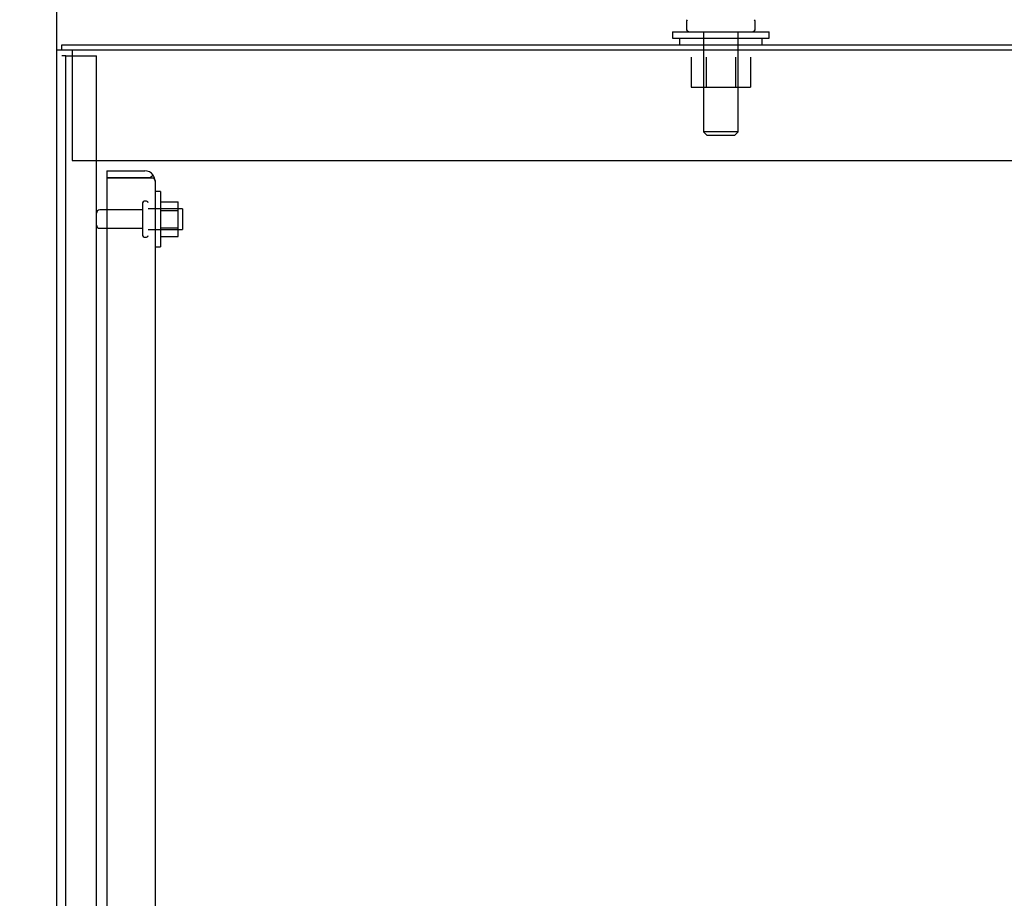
# Model space of a CAD drawing. Header units: inches. Extents: x 2 to 538, y -2 to 358.
# Tile 10 of 43: x 27 to 45, y 207 to 223. Entities that reach past the tile are written whole.
import ezdxf
from ezdxf.enums import TextEntityAlignment as Align
from ezdxf.lldxf.tags import DXFTag

# ---------------------------------------------------------------- set-up
doc = ezdxf.new("R2010")
doc.units = ezdxf.units.IN
doc.header["$MEASUREMENT"] = 0
for name, color, linetype in [('COM43135', 7, 'Continuous'), ('COM50677-1', 7, 'Continuous'), ('COM55738-23', 7, 'Continuous'), ('COM70110-4', 7, 'Continuous'), ('COM71189-4', 7, 'Continuous'), ('Default', 7, 'Continuous'), ('NTS166105', 7, 'Continuous'), ('NTS18024', 7, 'Continuous'), ('SCS86414', 7, 'Continuous'), ('STD26089', 7, 'Continuous'), ('WAF25059', 7, 'Continuous'), ('WAF25377', 7, 'Continuous'), ('WAM254785', 7, 'Continuous')]:
    doc.layers.add(name, color=color, linetype=linetype)
doc.styles.add('SEACAD_Times_New_Roman', font='times.ttf')
tags = doc.linetypes.add('HIDDEN2', pattern=[0.1875, 0.125, -0.0625]).pattern_tags.tags
tags[6:7] = [DXFTag(74, 4), DXFTag(75, 0), DXFTag(340, '0'), DXFTag(46, 0.0), DXFTag(50, 0.0), DXFTag(44, 0.0), DXFTag(45, 0.0)]
tags[4:5] = [DXFTag(74, 4), DXFTag(75, 0), DXFTag(340, '0'), DXFTag(46, 0.0), DXFTag(50, 0.0), DXFTag(44, 0.0), DXFTag(45, 0.0)]
doc.dimstyles.new('HAMMOND_(STH_-_540x360)', dxfattribs={"dimtxt": 2, "dimasz": 2.5, "dimexe": 1, "dimexo": 1, "dimgap": 0.5, "dimtad": 0, "dimtih": 1, "dimtoh": 1, "dimzin": 0, "dimdsep": 46, "dimtxsty": 'SEACAD_Times_New_Roman', "dimblk1": '_SE_FILLED', "dimblk2": '_SE_FILLED', "dimsah": 1, "dimcen": 1, "dimadec": 0, "dimazin": 0, "dimtfac": 0.8, "dimtofl": 0, "dimtmove": 0, "dimatfit": 3, "dimfxl": 0, "dimtolj": 1, "dimtzin": 0, "dimarcsym": 0})

# ---------------------------------------------------------------- blocks, each defined once
blk = doc.blocks.new('SE3')
at = {"layer": 'COM43135', "color": 7, "linetype": 'HIDDEN2'}
for p, q in [((28.91, 220.262), (28.91, 220.137)), ((28.91, 220.262), (29.6, 220.262)), ((29.682, 220.137), (29.75, 220.186)), ((28.91, 220.137), (28.91, 152.387)), ((29.6, 220.137), (28.91, 220.137)), ((28.91, 220.137), (29.6, 220.137)), ((29.6, 220.137), (29.6, 220.137)), ((29.6, 220.137), (29.75, 220.137)), ((29.682, 220.137), (29.6, 220.137)), ((29.785, 220.077), (29.785, 152.447)), ((29.785, 220.077), (29.785, 220.077)), ((29.785, 220.077), (29.785, 220.077))]:
    blk.add_line(p, q, dxfattribs=at)
for start, end in [(36.194, 90), (0.1208, 36.194), (0, 0.0589)]:
    blk.add_arc((29.6, 220.077), 0.185, start, end, dxfattribs=at)
blk.add_open_spline([(29.75, 220.137), (29.761, 220.127), (29.77, 220.117), (29.779, 220.102), (29.781, 220.097), (29.785, 220.087), (29.785, 220.082), (29.785, 220.077)], degree=3, knots=[0, 0, 0, 0, 0.5, 0.5, 0.75, 0.75, 1, 1, 1, 1], dxfattribs=at)
at = {"layer": 'COM50677-1', "color": 7, "linetype": 'HIDDEN2'}
for p, q in [((28.286, 222.447), (28.286, 222.262)), ((28.286, 222.262), (28.286, 220.447)), ((28.286, 220.447), (51.786, 220.447))]:
    blk.add_line(p, q, dxfattribs=at)
at = {"layer": 'COM55738-23', "color": 7, "linetype": 'HIDDEN2'}
for p, q in [((28.17, 222.344), (28.098, 222.344)), ((28.17, 150.594), (28.17, 222.344)), ((28.17, 222.344), (28.286, 222.344)), ((28.286, 222.344), (28.536, 222.344)), ((28.536, 222.344), (28.723, 222.344)), ((28.723, 150.594), (28.723, 222.344))]:
    blk.add_line(p, q, dxfattribs=at)
at = {"layer": 'COM70110-4', "color": 7, "linetype": 'Continuous'}
for p, q in [((28.098, 222.542), (52.548, 222.542)), ((28.098, 222.447), (28.098, 222.542))]:
    blk.add_line(p, q, dxfattribs=at)
at = {"layer": 'COM71189-4', "color": 7, "linetype": 'Continuous'}
for p, q in [((28.003, 150.512), (28.003, 222.447)), ((28.146, 222.447), (28.003, 222.447)), ((52.596, 222.447), (28.146, 222.447))]:
    blk.add_line(p, q, dxfattribs=at)
at = {"layer": 'NTS166105', "color": 7, "linetype": 'HIDDEN2'}
for p, q in [((29.881, 219.703), (30.201, 219.703)), ((30.201, 219.541), (30.201, 219.703)), ((29.881, 219.541), (30.201, 219.541)), ((30.201, 219.232), (30.201, 219.541)), ((29.881, 219.232), (30.201, 219.232)), ((29.881, 219.071), (30.201, 219.071)), ((30.201, 219.071), (30.201, 219.232))]:
    blk.add_line(p, q, dxfattribs=at)
at = {"layer": 'NTS18024', "color": 7, "linetype": 'HIDDEN2'}
for p, q in [((39.501, 222.322), (39.501, 221.777)), ((39.773, 222.322), (39.773, 221.777)), ((40.299, 222.322), (40.299, 221.777)), ((40.574, 222.322), (40.574, 221.777)), ((39.501, 221.777), (39.773, 221.777)), ((39.773, 221.777), (40.299, 221.777)), ((40.299, 221.777), (40.574, 221.777))]:
    blk.add_line(p, q, dxfattribs=at)
at = {"layer": 'SCS86414', "color": 7, "linetype": 'Continuous'}
for p, q in [((39.411, 222.961), (39.411, 222.842)), ((40.661, 222.842), (40.661, 222.961))]:
    blk.add_line(p, q, dxfattribs=at)
at = {"layer": 'SCS86414', "color": 7, "linetype": 'HIDDEN2'}
for p, q in [((39.724, 222.782), (39.724, 220.967)), ((40.348, 220.967), (40.348, 222.782)), ((40.348, 220.967), (39.724, 220.967)), ((39.724, 220.967), (39.784, 220.907)), ((39.784, 220.907), (40.288, 220.907)), ((40.288, 220.907), (40.348, 220.967))]:
    blk.add_line(p, q, dxfattribs=at)
at = {"layer": 'SCS86414', "color": 7, "linetype": 'Continuous'}
for centre, start, end in [((39.471, 222.961), 140.3214, 180), ((40.601, 222.961), 0, 39.6786), ((39.471, 222.842), 180, 270), ((40.601, 222.842), 270, 0)]:
    blk.add_arc(centre, 0.06, start, end, dxfattribs=at)
at = {"layer": 'STD26089', "color": 7, "linetype": 'HIDDEN2'}
for p, q in [((29.56, 219.682), (29.56, 219.092)), ((29.63, 219.712), (29.59, 219.712)), ((29.56, 219.553), (28.783, 219.553)), ((30.285, 219.575), (29.66, 219.575)), ((30.285, 219.575), (30.285, 219.2)), ((28.783, 219.221), (29.56, 219.221)), ((29.66, 219.2), (30.285, 219.2)), ((29.59, 219.062), (29.63, 219.062))]:
    blk.add_line(p, q, dxfattribs=at)
for centre, radius, start, end in [((29.59, 219.682), 0.03, 90, 180), ((29.63, 219.682), 0.03, 0, 90), ((28.783, 219.493), 0.06, 90, 180), ((28.783, 219.281), 0.06, 180, 270), ((29.59, 219.092), 0.03, 180, 270), ((29.63, 219.092), 0.03, 270, 0)]:
    blk.add_arc(centre, radius, start, end, dxfattribs=at)
at = {"layer": 'WAF25059', "color": 7, "linetype": 'HIDDEN2'}
for p, q in [((29.881, 219.887), (29.785, 219.887)), ((29.881, 219.887), (29.881, 218.887)), ((29.785, 218.887), (29.881, 218.887))]:
    blk.add_line(p, q, dxfattribs=at)
at = {"layer": 'WAF25377', "color": 7, "linetype": 'Continuous'}
for p, q in [((39.161, 222.782), (40.911, 222.782)), ((39.161, 222.782), (39.161, 222.667)), ((39.161, 222.667), (40.911, 222.667)), ((40.911, 222.667), (40.911, 222.782))]:
    blk.add_line(p, q, dxfattribs=at)
at = {"layer": 'WAM254785', "color": 7, "linetype": 'Continuous'}
for p, q in [((39.286, 222.667), (39.286, 222.542)), ((40.786, 222.542), (40.786, 222.667))]:
    blk.add_line(p, q, dxfattribs=at)
blk = doc.blocks.new('DMBLK3521')
at = {"layer": 'Default', "linetype": 'Continuous'}
for points in [[(25.503, 229.085), (25.503, 228.251), (28.003, 228.668)], [(42.536, 229.085), (40.036, 228.668), (42.536, 228.251)]]:
    blk.add_hatch(color=7, dxfattribs=at).paths.add_polyline_path(points)
at = {"layer": 'Default', "color": 7, "linetype": 'Continuous'}
for p, q in [((28.003, 223.447), (28.003, 229.668)), ((40.036, 223.782), (40.036, 229.668)), ((23.003, 228.668), (28.003, 228.668)), ((40.036, 228.668), (45.036, 228.668))]:
    blk.add_line(p, q, dxfattribs=at)
at = {"layer": 'Default', "color": 7, "linetype": 'Continuous', "style": 'SEACAD_Times_New_Roman'}
for s, p in [('12.03', (30.607, 229.668)), ('TYP', (31.223, 226.668))]:
    blk.add_text(s, height=2, dxfattribs=at).set_placement(p, align=Align.TOP_LEFT)
blk = doc.blocks.new('_SE_FILLED')
at = {"color": 0}
blk.add_line((0, 0), (-1, 0), dxfattribs=at)
blk.add_solid([(0, 0), (-1, -0.1665), (-1, 0.1665), (0, 0)], dxfattribs=at)
blk = doc.blocks.new('DMBLK3522')
at = {"layer": 'Default', "linetype": 'Continuous'}
for points in [[(14.849, 220.042), (15.682, 220.042), (15.266, 222.542)], [(14.849, 140.917), (15.266, 138.417), (15.682, 140.917)]]:
    blk.add_hatch(color=7, dxfattribs=at).paths.add_polyline_path(points)
at = {"layer": 'Default', "color": 7, "linetype": 'Continuous'}
for p, q in [((27.098, 222.542), (14.266, 222.542)), ((15.266, 182.18), (15.266, 222.542)), ((15.266, 138.417), (15.266, 179.48)), ((39.347, 138.417), (14.266, 138.417))]:
    blk.add_line(p, q, dxfattribs=at)
at = {"layer": 'Default', "color": 7, "linetype": 'Continuous', "style": 'SEACAD_Times_New_Roman'}
blk.add_text('84.13', height=2, dxfattribs=at).set_placement((11.853, 181.48), align=Align.TOP_LEFT)
blk = doc.blocks.new('DMBLK3528')
at = {"layer": 'Default', "linetype": 'Continuous'}
for points in [[(30.503, 234.997), (28.003, 234.581), (30.503, 234.164)], [(51.378, 234.997), (51.378, 234.164), (53.878, 234.581)]]:
    blk.add_hatch(color=7, dxfattribs=at).paths.add_polyline_path(points)
at = {"layer": 'Default', "color": 7, "linetype": 'Continuous'}
for p, q in [((28.003, 187.48), (28.003, 235.581)), ((53.878, 222.736), (53.878, 235.581)), ((28.003, 234.581), (36.828, 234.581)), ((45.053, 234.581), (53.878, 234.581))]:
    blk.add_line(p, q, dxfattribs=at)
at = {"layer": 'Default', "color": 7, "linetype": 'Continuous', "style": 'SEACAD_Times_New_Roman'}
blk.add_text('25.88', height=2, dxfattribs=at).set_placement((37.528, 235.581), align=Align.TOP_LEFT)

msp = doc.modelspace()

# ---------------------------------------------------------------- block references
at = {"layer": 'Default'}
msp.add_blockref('SE3', (0, 0), dxfattribs=at)

# ---------------------------------------------------------------- dimensions: what is measured, and where the dimension line sits
at = {"layer": 'Default', "color": 7, "linetype": 'Continuous'}
for base, p1, p2, text, picture, middle in [((53.878310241, 234.580733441), (28.003310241, 186.479503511), (53.878310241, 221.736003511), '\\A1;<>', 'DMBLK3528', (40.940810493, 234.580733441)), ((40.036, 228.668), (28.003, 150.512), (40.036, 222.782), '\\A1;<>\\PTYP', 'DMBLK3521', (34.02, 228.668))]:
    dim = msp.add_linear_dim(base=base, p1=p1, p2=p2, text=text, dimstyle='HAMMOND_(STH_-_540x360)', dxfattribs=at)
    dim.commit()
    dim.dimension.update_dxf_attribs({"geometry": picture, "text_midpoint": middle, "dimtype": 160})
dim = msp.add_linear_dim(base=(15.265809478, 222.542003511), p1=(40.347310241, 138.417003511), p2=(28.098310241, 222.542003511), angle=90, text='\\A1;<>', dimstyle='HAMMOND_(STH_-_540x360)', dxfattribs=at)
dim.commit()
dim.dimension.update_dxf_attribs({"geometry": 'DMBLK3522', "text_midpoint": (15.265809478, 180.479503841), "dimtype": 160})

doc.saveas('drawing.dxf')
